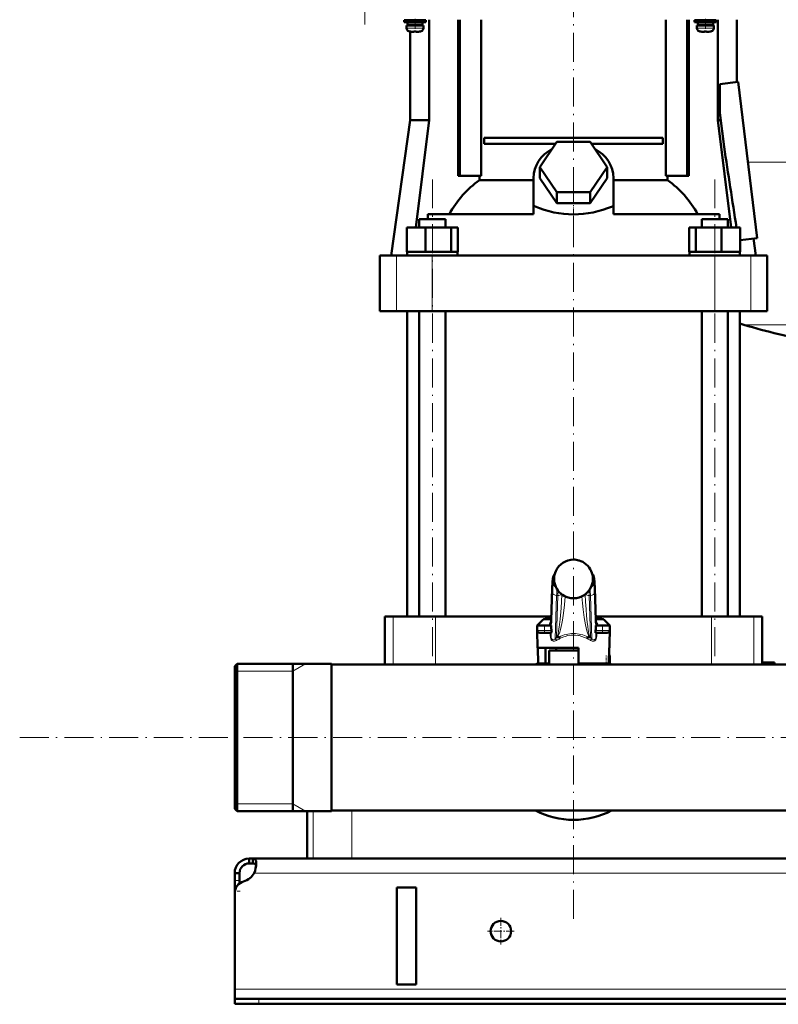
# Model space of a CAD drawing. Extents: x -1351 to 1763, y -1300 to 612.
# Tile 33 of 81: x -427 to -114, y -276 to 131. Entities that reach past the tile are written whole.
import ezdxf

# ---------------------------------------------------------------- set-up
doc = ezdxf.new("R2010")
doc.units = 0
doc.linetypes.add('DASHDOT', pattern=[18.5, 12, -3, 0.5, -3])

msp = doc.modelspace()

# ---------------------------------------------------------------- linework, layer by layer
at = {"color": 7, "linetype": 'DASHDOT', "lineweight": 18}
for p, q in [((-284.69, 321.1), (-284.69, 129.05)), ((-198.4, 58.18), (-198.4, 137.7)), ((-256.73, -131.83), (-256.73, 65.09)), ((-140.06, -131.83), (-140.06, 65.09)), ((-198.4, -240.33), (-198.4, 58.59)), ((-427.25, -165.42), (638.95, -165.42))]:
    msp.add_line(p, q, dxfattribs=at)
at = {"color": 7, "lineweight": 50}
for p, q in [((-263.9, 130.83), (-268.4, 130.83)), ((-268.4, 130.03), (-268.4, 130.83)), ((-265.9, 130.83), (-265.9, 131.08)), ((-263.9, 130.83), (-259.4, 130.83)), ((-261.9, 131.08), (-261.9, 130.83)), ((-259.4, 130.03), (-259.4, 130.83)), ((-258, 131.08), (-258, 89.58)), ((-246.08, 66.58), (-246.08, 131.08)), ((-245.37, 66.58), (-245.37, 131.08)), ((-236.52, 66.58), (-236.52, 131.08)), ((-160.28, 131.08), (-160.28, 66.58)), ((-151.42, 66.58), (-151.42, 131.08)), ((-150.72, 131.08), (-150.72, 66.58)), ((-143.9, 130.83), (-148.4, 130.83)), ((-148.4, 130.03), (-148.4, 130.83)), ((-145.9, 130.83), (-145.9, 131.08)), ((-139.4, 130.83), (-143.9, 130.83)), ((-141.9, 131.08), (-141.9, 130.83)), ((-139.4, 130.03), (-139.4, 130.83)), ((-138.8, 131.08), (-138.8, 89.58)), ((-130.9, 131.08), (-130.9, 105.31)), ((-263.9, 130.03), (-268.4, 130.03)), ((-267.4, 128.73), (-263.9, 128.73)), ((-267.4, 127.6), (-267.4, 128.73)), ((-263.9, 129.93), (-267.05, 129.93)), ((-267.05, 128.83), (-267.05, 129.93)), ((-263.9, 128.83), (-267.05, 128.83)), ((-265.9, 129.93), (-265.9, 130.03)), ((-265.9, 128.73), (-265.9, 128.83)), ((-265.9, 126.2), (-265.9, 89.58)), ((-265.83, 126.19), (-265.82, 126.2)), ((-264.4, 126.2), (-264.4, 126.05)), ((-263.9, 130.03), (-259.4, 130.03)), ((-260.75, 129.93), (-263.9, 129.93)), ((-260.75, 128.83), (-263.9, 128.83)), ((-260.4, 128.73), (-263.9, 128.73)), ((-263.4, 126.2), (-263.4, 126.05)), ((-261.98, 126.2), (-261.97, 126.19)), ((-261.9, 130.03), (-261.9, 129.93)), ((-261.9, 128.83), (-261.9, 128.73)), ((-260.75, 129.93), (-260.75, 128.83)), ((-260.4, 127.6), (-260.4, 128.73)), ((-143.9, 130.03), (-148.4, 130.03)), ((-147.4, 128.73), (-143.9, 128.73)), ((-147.4, 127.6), (-147.4, 128.73)), ((-143.9, 129.93), (-147.05, 129.93)), ((-147.05, 128.83), (-147.05, 129.93)), ((-143.9, 128.83), (-147.05, 128.83)), ((-145.9, 129.93), (-145.9, 130.03)), ((-145.9, 128.73), (-145.9, 128.83)), ((-145.83, 126.19), (-145.82, 126.2)), ((-144.4, 126.2), (-144.4, 126.05)), ((-139.4, 130.03), (-143.9, 130.03)), ((-140.75, 129.93), (-143.9, 129.93)), ((-140.75, 128.83), (-143.9, 128.83)), ((-140.4, 128.73), (-143.9, 128.73)), ((-143.4, 126.2), (-143.4, 126.05)), ((-141.98, 126.2), (-141.97, 126.19)), ((-141.9, 130.03), (-141.9, 129.93)), ((-141.9, 128.83), (-141.9, 128.73)), ((-140.75, 129.93), (-140.75, 128.83)), ((-140.4, 127.6), (-140.4, 128.73)), ((-137.93, 104.44), (-130.43, 105.37)), ((-137.93, 92.6), (-137.93, 104.44)), ((-130.43, 105.37), (-122.51, 40.85)), ((-265.9, 89.58), (-273.75, 33.68)), ((-258, 89.58), (-265.9, 89.58)), ((-258, 89.58), (-263.51, 45.18)), ((-138.8, 89.58), (-137.56, 89.58)), ((-138.8, 89.58), (-133.29, 45.18)), ((-136.21, 78.56), (-137.93, 92.6)), ((-235.26, 82.33), (-161.54, 82.33)), ((-235.26, 82.33), (-235.26, 79.83)), ((-161.54, 82.33), (-161.54, 79.83)), ((-205.82, 79.83), (-235.26, 79.83)), ((-212.25, 70.18), (-205.33, 80.57)), ((-205.33, 80.57), (-191.47, 80.57)), ((-191.47, 80.57), (-184.54, 70.18)), ((-161.54, 79.83), (-190.98, 79.83)), ((-205.33, 59.78), (-212.25, 70.18)), ((-212.25, 65.68), (-212.25, 70.18)), ((-184.54, 70.18), (-191.47, 59.78)), ((-184.54, 65.68), (-184.54, 70.18)), ((-246.08, 66.58), (-245.37, 66.58)), ((-245.37, 66.58), (-236.52, 66.58)), ((-237.25, 64.8), (-237.25, 66.58)), ((-214.9, 53.99), (-214.9, 65.68)), ((-205.33, 55.28), (-212.25, 65.68)), ((-184.54, 65.68), (-191.47, 55.28)), ((-181.9, 53.99), (-181.9, 65.68)), ((-160.28, 66.58), (-151.42, 66.58)), ((-159.55, 66.58), (-159.55, 64.8)), ((-151.42, 66.58), (-150.72, 66.58)), ((-237.25, 64.8), (-214.9, 64.8)), ((-181.9, 64.8), (-159.55, 64.8)), ((-191.47, 59.78), (-205.33, 59.78)), ((-205.33, 55.28), (-205.33, 59.78)), ((-191.47, 55.28), (-191.47, 59.78)), ((-214.9, 53.92), (-214.46, 53.99)), ((-214.9, 53.99), (-214.46, 53.99)), ((-214.9, 53.99), (-214.9, 53.92)), ((-214.9, 50.68), (-214.9, 53.92)), ((-191.47, 55.28), (-205.33, 55.28)), ((-182.33, 53.99), (-181.9, 53.92)), ((-182.33, 53.99), (-181.9, 53.99)), ((-181.9, 53.92), (-181.9, 53.99)), ((-181.9, 50.68), (-181.9, 53.92)), ((-214.9, 50.68), (-258.66, 50.68)), ((-258.66, 50.68), (-258.66, 48.68)), ((-138.14, 50.68), (-181.9, 50.68)), ((-138.14, 48.68), (-138.14, 50.68)), ((-267.33, 45.18), (-259.57, 45.18)), ((-267.33, 35.18), (-267.33, 45.18)), ((-262.11, 48.68), (-260.54, 48.68)), ((-262.11, 45.18), (-262.11, 48.68)), ((-260.54, 48.68), (-251.35, 48.68)), ((-259.57, 45.18), (-248.98, 45.18)), ((-259.57, 35.18), (-259.57, 45.18)), ((-251.35, 45.18), (-251.35, 48.68)), ((-248.98, 35.18), (-248.98, 45.18)), ((-248.98, 45.18), (-246.14, 45.18)), ((-246.14, 35.18), (-246.14, 45.18)), ((-150.66, 45.18), (-147.82, 45.18)), ((-150.66, 35.18), (-150.66, 45.18)), ((-147.82, 45.18), (-137.22, 45.18)), ((-147.82, 35.18), (-147.82, 45.18)), ((-145.44, 48.68), (-136.26, 48.68)), ((-145.44, 45.18), (-145.44, 48.68)), ((-137.22, 45.18), (-129.47, 45.18)), ((-137.22, 35.18), (-137.22, 45.18)), ((-136.26, 48.68), (-134.68, 48.68)), ((-134.68, 45.18), (-134.68, 48.68)), ((-129.47, 35.18), (-129.47, 45.18)), ((-129.47, 40), (-122.51, 40.85)), ((-124.02, 40.66), (-123.04, 33.68)), ((-278.4, 33.68), (-271.61, 33.68)), ((-278.4, 10.68), (-278.4, 33.68)), ((-271.61, 33.68), (-256.74, 33.68)), ((-267.33, 35.18), (-266.53, 35.18)), ((-267.18, 33.68), (-267.18, 35.18)), ((-266.53, 35.18), (-260.37, 35.18)), ((-250.73, 33.68), (-262.73, 33.68)), ((-260.37, 35.18), (-259.57, 35.18)), ((-259.57, 35.18), (-258.48, 35.18)), ((-258.48, 35.18), (-250.07, 35.18)), ((-256.74, 33.68), (-140.06, 33.68)), ((-250.07, 35.18), (-248.98, 35.18)), ((-248.98, 35.18), (-248.69, 35.18)), ((-248.69, 35.18), (-246.28, 35.18)), ((-246.43, 35.18), (-246.14, 35.18)), ((-246.28, 35.18), (-246.28, 33.68)), ((-150.66, 35.18), (-150.36, 35.18)), ((-150.51, 35.18), (-148.11, 35.18)), ((-150.51, 33.68), (-150.51, 35.18)), ((-148.11, 35.18), (-147.82, 35.18)), ((-147.82, 35.18), (-146.73, 35.18)), ((-146.73, 35.18), (-138.32, 35.18)), ((-134.06, 33.68), (-146.06, 33.68)), ((-140.06, 33.68), (-125.19, 33.68)), ((-138.32, 35.18), (-137.22, 35.18)), ((-137.22, 35.18), (-136.42, 35.18)), ((-136.42, 35.18), (-130.27, 35.18)), ((-130.27, 35.18), (-129.47, 35.18)), ((-129.61, 35.18), (-129.61, 33.68)), ((-125.19, 33.68), (-118.4, 33.68)), ((-118.4, 10.68), (-118.4, 33.68)), ((-271.61, 10.68), (-278.4, 10.68)), ((-256.74, 10.68), (-271.61, 10.68)), ((-267.15, -115.42), (-267.15, 10.68)), ((-262.11, -115.42), (-262.11, 10.68)), ((-140.06, 10.68), (-256.74, 10.68)), ((-251.35, -115.42), (-251.35, 10.68)), ((-145.44, -115.42), (-145.44, 10.68)), ((-125.19, 10.68), (-140.06, 10.68)), ((-134.68, -115.42), (-134.68, 10.68)), ((-129.65, -115.42), (-129.65, 10.68)), ((-118.4, 10.68), (-125.19, 10.68)), ((-207.57, -116.9), (-207.17, -103.9)), ((-189.63, -103.9), (-189.23, -116.9)), ((-275.04, -115.42), (-276.4, -115.42)), ((-276.4, -115.42), (-276.4, -135.27)), ((-272.91, -115.42), (-275.04, -115.42)), ((-255.41, -115.42), (-272.91, -115.42)), ((-207.52, -115.42), (-255.41, -115.42)), ((-211.09, -116.86), (-213.4, -119.17)), ((-207.55, -116.42), (-210.03, -116.42)), ((-207.62, -118.03), (-207.57, -116.9)), ((-207.61, -117.82), (-207.62, -117.86)), ((-207.62, -117.86), (-207.62, -117.88)), ((-141.39, -115.42), (-189.27, -115.42)), ((-186.77, -116.42), (-189.24, -116.42)), ((-189.17, -118.03), (-189.23, -116.9)), ((-189.18, -117.86), (-189.19, -117.82)), ((-189.17, -117.88), (-189.18, -117.86)), ((-185.71, -116.86), (-183.4, -119.17)), ((-123.88, -115.42), (-141.39, -115.42)), ((-120.4, -115.42), (-123.88, -115.42)), ((-120.4, -115.42), (-120.4, -134.42)), ((-213.4, -119.17), (-212.15, -119.17)), ((-210.4, -119.17), (-213.4, -119.17)), ((-213.36, -121.19), (-213.4, -119.17)), ((-213.24, -128.42), (-213.36, -121.19)), ((-210.4, -119.17), (-207.58, -119.17)), ((-207.58, -119.17), (-207.58, -120.51)), ((-189.22, -119.17), (-186.4, -119.17)), ((-189.22, -120.51), (-189.22, -119.17)), ((-183.4, -119.17), (-188.75, -119.17)), ((-183.4, -119.17), (-186.4, -119.17)), ((-184.64, -119.17), (-183.4, -119.17)), ((-183.56, -128.42), (-183.4, -119.17)), ((-183.43, -121.19), (-183.4, -119.17)), ((-212.36, -122.17), (-210.4, -122.17)), ((-207.55, -122.17), (-210.4, -122.17)), ((-204.49, -123.92), (-205.18, -123.92)), ((-191.62, -123.92), (-192.31, -123.92)), ((-186.4, -122.17), (-189.25, -122.17)), ((-186.4, -122.17), (-184.43, -122.17)), ((-198.4, -128.42), (-213.24, -128.42)), ((-213.1, -128.42), (-212.99, -134.92)), ((-209.98, -128.42), (-209.98, -134.92)), ((-198.4, -129.42), (-208.4, -129.42)), ((-208.4, -135.27), (-208.4, -129.42)), ((-198.4, -129.42), (-206.4, -129.42)), ((-205.5, -129.42), (-205.5, -128.42)), ((-196.4, -128.42), (-198.4, -128.42)), ((-196.4, -129.42), (-198.4, -129.42)), ((-196.39, -129.42), (-198.4, -129.42)), ((-196.4, -134.92), (-196.4, -128.42)), ((-183.7, -128.42), (-183.81, -134.92)), ((-183.56, -128.42), (-183.7, -128.42)), ((-183.4, -135.19), (-183.4, -131.92)), ((-338.4, -135.96), (-337.4, -134.96)), ((-338.4, -135.96), (-337.4, -134.96)), ((-338.4, -135.96), (-338.4, -151.3)), ((-298.4, -134.96), (-337.4, -134.96)), ((-337.4, -134.96), (-337.4, -150.82)), ((-298.4, -134.96), (-337.4, -134.96)), ((-314.4, -134.96), (-314.4, -192.15)), ((-314.4, -150.82), (-314.4, -134.96)), ((-298.4, -134.96), (-298.4, -150.82)), ((-276.4, -135.27), (-298.4, -135.27)), ((-298.4, -165.42), (-298.4, -135.27)), ((-298.4, -135.27), (-55.35, -135.27)), ((-212.99, -134.92), (-209.98, -134.92)), ((-208.4, -134.92), (-209.98, -134.92)), ((-183.81, -134.92), (-196.4, -134.92)), ((-188.6, -135.27), (-188.6, -134.92)), ((-120.4, -134.42), (-120.43, -135.27)), ((-120.4, -134.42), (-115.4, -134.42)), ((-115.4, -134.42), (-115.4, -135.27)), ((-55.35, -135.27), (-115.4, -135.27)), ((-338.4, -151.3), (-338.4, -194.88)), ((-337.4, -150.82), (-337.4, -195.88)), ((-314.4, -150.82), (-314.4, -192.15)), ((-298.4, -150.82), (-298.4, -195.88)), ((-298.4, -195.57), (-298.4, -165.42)), ((-338.4, -194.88), (-337.4, -195.88)), ((-314.4, -192.15), (-314.4, -195.88)), ((-314.4, -195.88), (-314.4, -192.15)), ((-298.4, -195.88), (-337.4, -195.88)), ((-308.4, -215.42), (-308.4, -195.88)), ((-298.4, -195.57), (541.6, -195.57)), ((-332.4, -215.42), (-332.4, -217.42)), ((-330.86, -215.42), (-332.4, -215.42)), ((-330.86, -215.42), (-330.86, -217.42)), ((574.07, -215.42), (-330.86, -215.42)), ((-306.01, -215.42), (-308.4, -215.42)), ((-290.01, -215.42), (-306.01, -215.42)), ((-106.78, -215.42), (-290.01, -215.42)), ((-330.86, -217.42), (-332.4, -217.42)), ((-338.4, -221.42), (-336.4, -221.42)), ((-338.4, -224.42), (-338.4, -221.42)), ((-336.4, -224.42), (-336.4, -221.42)), ((-338.4, -228.94), (-338.4, -224.42)), ((-336.4, -225.67), (-336.4, -224.42)), ((-271.4, -267.42), (-271.4, -227.42)), ((-263.4, -227.42), (-271.4, -227.42)), ((-263.4, -227.42), (-263.4, -267.42)), ((-338.4, -228.94), (-338.4, -229.67)), ((-338.4, -229.67), (-338.4, -269.42)), ((-263.4, -267.42), (-271.4, -267.42)), ((-338.4, -269.42), (-338.4, -273.42)), ((-338.4, -273.42), (-338.4, -275.42)), ((-338.4, -273.42), (-328.4, -273.42)), ((-338.4, -275.42), (-328.4, -275.42)), ((571.6, -273.42), (-328.4, -273.42)), ((-328.4, -275.42), (571.6, -275.42))]:
    msp.add_line(p, q, dxfattribs=at)
at = {"color": 7, "linetype": 'DASHDOT', "lineweight": 18, "ltscale": 0.104369}
for p, q in [((-263.9, 127.25), (-263.9, 131.42)), ((-143.9, 127.25), (-143.9, 131.42))]:
    msp.add_line(p, q, dxfattribs=at)
at = {"color": 7, "lineweight": 18}
for p, q in [((-263.9, 127.6), (-267.4, 127.6)), ((-263.9, 126.35), (-266.47, 126.35)), ((-263.87, 127.6), (-263.9, 127.6)), ((-263.87, 126.35), (-263.9, 126.35)), ((-263.87, 127.6), (-260.4, 127.6)), ((-261.33, 126.35), (-263.87, 126.35)), ((-143.9, 127.6), (-147.4, 127.6)), ((-143.9, 126.35), (-146.47, 126.35)), ((-143.87, 127.6), (-143.9, 127.6)), ((-143.87, 126.35), (-143.9, 126.35)), ((-143.87, 127.6), (-140.4, 127.6)), ((-141.33, 126.35), (-143.87, 126.35)), ((-126.36, 72.23), (-38.4, 72.23)), ((-271.61, 10.68), (-271.61, 33.68)), ((-256.74, 10.68), (-256.74, 33.68)), ((-140.06, 10.68), (-140.06, 33.68)), ((-125.19, 10.68), (-125.19, 33.68)), ((-128, 5.03), (-38.4, 5.03)), ((-198.4, -91.93), (-198.4, -91.93)), ((-196.13, -92.26), (-196.13, -92.26)), ((-206.38, -99.42), (-206.83, -99.42)), ((-206.83, -101.67), (-206.2, -101.67)), ((-190.59, -101.67), (-189.96, -101.67)), ((-189.96, -99.42), (-190.41, -99.42)), ((-207.58, -120.51), (-207.12, -105.55)), ((-207.17, -103.96), (-207.57, -116.96)), ((-207.17, -103.9), (-207.17, -103.96)), ((-205.71, -103.17), (-205.71, -103.18)), ((-189.68, -105.55), (-189.22, -120.51)), ((-189.23, -116.96), (-189.63, -103.96)), ((-205.37, -106.79), (-205.92, -124.61)), ((-205.4, -123.87), (-204.87, -106.79)), ((-204.87, -106.79), (-205.37, -106.79)), ((-203.21, -106.36), (-203.21, -106.31)), ((-203.21, -106.36), (-203.19, -106.33)), ((-200.68, -107.59), (-200.68, -107.58)), ((-198.4, -107.92), (-198.4, -107.92)), ((-193.59, -106.36), (-193.61, -106.33)), ((-193.59, -106.31), (-193.59, -106.36)), ((-191.42, -106.79), (-191.92, -106.79)), ((-191.92, -106.79), (-191.4, -123.87)), ((-190.88, -124.61), (-191.42, -106.79)), ((-272.91, -115.42), (-272.91, -135.27)), ((-255.41, -115.42), (-255.41, -135.27)), ((-207.57, -116.86), (-211.09, -116.86)), ((-207.57, -116.9), (-207.57, -116.96)), ((-185.71, -116.86), (-189.23, -116.86)), ((-141.39, -115.42), (-141.39, -135.27)), ((-123.88, -115.42), (-123.88, -135.27)), ((-210.4, -121.19), (-213.36, -121.19)), ((-210.4, -121.19), (-210.4, -119.17)), ((-210.4, -121.19), (-207.51, -121.19)), ((-210.4, -121.19), (-210.4, -122.17)), ((-208.4, -119.17), (-208.4, -119.13)), ((-207.66, -118.41), (-207.63, -119.17)), ((-189.28, -121.19), (-186.4, -121.19)), ((-189.16, -119.17), (-189.13, -118.41)), ((-188.4, -119.13), (-188.39, -119.17)), ((-186.4, -121.19), (-186.4, -119.17)), ((-183.43, -121.19), (-186.4, -121.19)), ((-186.4, -122.17), (-186.4, -121.19)), ((-208.02, -123.32), (-208.02, -122.17)), ((-207.66, -122.17), (-207.66, -123.34)), ((-207.66, -123.34), (-207.63, -122.17)), ((-189.17, -122.17), (-189.13, -123.34)), ((-189.13, -123.34), (-189.13, -122.17)), ((-188.78, -122.17), (-188.78, -123.32)), ((-183.76, -131.92), (-183.4, -131.92)), ((-337.4, -138.01), (-338.4, -138.01)), ((-314.4, -138.01), (-337.4, -138.01)), ((-314.4, -138.01), (-309.12, -134.96)), ((-185.3, -135.27), (-184.9, -135.19)), ((-184.9, -135.19), (-184.9, -134.92)), ((-184.9, -135.19), (-184.88, -135.27)), ((-183.4, -135.19), (-184.9, -135.19)), ((-337.4, -192.84), (-338.4, -192.84)), ((-314.4, -192.84), (-337.4, -192.84)), ((-314.4, -192.84), (-309.12, -195.88)), ((-306.01, -195.88), (-306.01, -215.42)), ((-290.01, -195.57), (-290.01, -215.42)), ((573.57, -221.42), (-330.37, -221.42)), ((-338.4, -224.42), (-336.4, -224.42)), ((-338.4, -228.94), (-338.34, -228.94)), ((581.6, -269.42), (-338.4, -269.42)), ((-328.4, -273.42), (-328.4, -275.42))]:
    msp.add_line(p, q, dxfattribs=at)
at = {"color": 7, "linetype": 'DASHDOT', "lineweight": 18, "ltscale": 0.000941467}
for p, q in [((-264.9, 126.05), (-264.9, 126.01)), ((-144.9, 126.05), (-144.9, 126.01))]:
    msp.add_line(p, q, dxfattribs=at)
at = {"color": 7, "linetype": 'DASHDOT', "lineweight": 18, "ltscale": 0.000794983}
for p, q in [((-262.9, 126.05), (-262.9, 126.02)), ((-142.9, 126.05), (-142.9, 126.02))]:
    msp.add_line(p, q, dxfattribs=at)
at = {"color": 7, "linetype": 'DASHDOT', "lineweight": 18, "ltscale": 0.159259}
msp.add_line((-198.4, 48.15), (-198.4, 54.52), dxfattribs=at)
at = {"color": 7, "linetype": 'DASHDOT', "lineweight": 18, "ltscale": 0.090015}
for p, q in [((-210.4, -118.87), (-210.4, -122.47)), ((-186.4, -122.47), (-186.4, -118.87))]:
    msp.add_line(p, q, dxfattribs=at)
at = {"color": 7, "linetype": 'DASHDOT', "lineweight": 18, "ltscale": 0.098109}
msp.add_line((-184.9, -135.52), (-184.9, -131.6), dxfattribs=at)
at = {"color": 7, "linetype": 'DASHDOT', "lineweight": 18, "ltscale": 0.012677}
msp.add_line((-185.34, -135.28), (-184.84, -135.18), dxfattribs=at)
at = {"color": 7, "linetype": 'DASHDOT', "lineweight": 18, "ltscale": 0.060001}
msp.add_line((-338.6, -228.94), (-336.2, -228.94), dxfattribs=at)
at = {"color": 7, "linetype": 'DASHDOT', "lineweight": 18, "ltscale": 0.27625}
for p, q in [((-228.4, -239.9), (-228.4, -250.95)), ((-222.87, -245.42), (-233.92, -245.42))]:
    msp.add_line(p, q, dxfattribs=at)
at = {"color": 7, "linetype": 'DASHDOT', "lineweight": 18, "ltscale": 0.060015}
msp.add_line((-328.4, -273.22), (-328.4, -275.62), dxfattribs=at)
at = {"color": 7, "lineweight": 50}
for points in [[(-264.4, 126.05), (-264.4, 126.04), (-264.4, 126.04), (-264.41, 126.04), (-264.43, 126.03), (-264.49, 126.02), (-264.9, 126.05)], [(-263.4, 126.05), (-263.4, 126.04), (-263.39, 126.04), (-263.38, 126.03), (-263.35, 126.03)], [(-263.4, 126.05), (-263.4, 126.04), (-263.39, 126.04), (-263.39, 126.04), (-263.37, 126.03), (-263.32, 126.03), (-263.17, 126.03), (-262.9, 126.05)], [(-144.4, 126.05), (-144.4, 126.04), (-144.4, 126.04), (-144.41, 126.04), (-144.43, 126.03), (-144.49, 126.02), (-144.9, 126.05)], [(-143.4, 126.05), (-143.4, 126.04), (-143.39, 126.04), (-143.38, 126.03), (-143.35, 126.03)], [(-143.4, 126.05), (-143.4, 126.04), (-143.39, 126.04), (-143.39, 126.04), (-143.37, 126.03), (-143.32, 126.03), (-143.17, 126.03), (-142.9, 126.05)], [(-207.17, -103.9), (-207.06, -101.13), (-206.95, -99.8), (-206.86, -99.15), (-206.7, -98.65), (-206.46, -98.24), (-206.14, -97.9)], [(-189.63, -103.9), (-189.74, -101.13), (-189.84, -99.8), (-189.94, -99.15), (-190.1, -98.65), (-190.34, -98.24), (-190.66, -97.9)], [(-208.28, -118.47), (-207.94, -118.31), (-207.75, -118.12), (-207.62, -117.88)], [(-207.51, -121.19), (-207.43, -121.68), (-207.42, -121.89), (-207.45, -122.07), (-207.48, -122.13), (-207.52, -122.17), (-207.55, -122.17)], [(-189.25, -122.17), (-189.29, -122.16), (-189.31, -122.14), (-189.35, -122.06), (-189.38, -121.76), (-189.36, -121.58), (-189.28, -121.19)], [(-204.49, -123.92), (-204.44, -123.93), (-204.41, -123.93), (-204.38, -123.95)], [(-192.41, -123.95), (-192.4, -123.94), (-192.38, -123.93), (-192.31, -123.92)], [(-329.52, -217.55), (-329.54, -217.09), (-329.59, -216.68), (-329.72, -216.21), (-329.92, -215.85), (-330.19, -215.6), (-330.5, -215.46), (-330.86, -215.42)], [(-329.57, -218.36), (-329.7, -217.98), (-329.93, -217.7), (-330.25, -217.51), (-330.65, -217.43), (-330.86, -217.42)], [(-330.37, -221.42), (-330, -220.44), (-329.74, -219.43), (-329.58, -218.46), (-329.52, -217.55)]]:
    msp.add_lwpolyline(points, dxfattribs=at)
at = {"color": 7, "lineweight": 18}
for points in [[(-206.83, -99.42), (-206.84, -99.43), (-206.85, -99.43), (-206.86, -99.45), (-206.88, -99.49), (-206.91, -99.63), (-206.96, -100), (-207.06, -101.29), (-207.17, -103.96)], [(-207.12, -105.55), (-207.02, -103.15), (-206.96, -102.29), (-206.88, -101.74), (-206.86, -101.7), (-206.85, -101.68), (-206.84, -101.67), (-206.83, -101.67)], [(-189.63, -103.96), (-189.75, -101), (-189.83, -100.07), (-189.89, -99.62), (-189.92, -99.49), (-189.94, -99.44), (-189.95, -99.43), (-189.96, -99.42), (-189.96, -99.42)], [(-189.96, -101.67), (-189.95, -101.68), (-189.95, -101.68), (-189.94, -101.69), (-189.93, -101.72), (-189.86, -102.12), (-189.78, -103.11), (-189.68, -105.55)], [(-191.42, -106.79), (-191.52, -104.82), (-191.57, -104.1)], [(-205.4, -123.87), (-205.34, -123.86), (-205.21, -123.74), (-205.01, -123.32), (-204.79, -122.57), (-204.55, -121.35), (-204.31, -119.78), (-203.94, -116.58), (-203.55, -112.05), (-203.21, -106.36)], [(-201.87, -107.13), (-202.17, -110.64), (-202.55, -114.1), (-202.96, -116.95), (-203.19, -118.32), (-203.45, -119.61), (-203.74, -120.82), (-204.05, -121.9), (-204.29, -122.57), (-204.54, -123.14), (-204.74, -123.48), (-204.94, -123.74), (-205.18, -123.92)], [(-191.62, -123.92), (-191.79, -123.8), (-191.96, -123.62), (-192.17, -123.29), (-192.38, -122.87), (-192.66, -122.15), (-192.93, -121.31), (-193.23, -120.12), (-193.51, -118.82), (-193.77, -117.35), (-194.01, -115.81), (-194.42, -112.61), (-194.7, -109.88), (-194.93, -107.13)], [(-193.59, -106.36), (-193.42, -109.43), (-193.22, -112.42), (-192.99, -115.21), (-192.73, -117.79), (-192.53, -119.5), (-192.31, -120.98), (-192.03, -122.44), (-191.89, -122.98), (-191.76, -123.38), (-191.64, -123.66), (-191.52, -123.82), (-191.44, -123.86), (-191.4, -123.87)], [(-207.57, -116.96), (-207.61, -117.98), (-207.66, -118.38), (-207.66, -118.41)], [(-189.13, -118.41), (-189.15, -118.35), (-189.17, -118.11), (-189.23, -116.96)], [(-205.44, -125.3), (-205.87, -125.51), (-206.3, -125.63), (-206.57, -125.65), (-206.84, -125.61), (-207.11, -125.52), (-207.37, -125.35), (-207.63, -125.05), (-207.79, -124.73), (-207.96, -124.09), (-208.02, -123.32)], [(-208.02, -123.32), (-207.73, -123.33), (-207.67, -123.34), (-207.67, -123.34), (-207.66, -123.34)], [(-207.66, -123.34), (-207.65, -123.74), (-207.61, -124.12), (-207.51, -124.47), (-207.39, -124.72), (-207.23, -124.9), (-207.08, -125), (-206.91, -125.04), (-206.65, -125.03), (-206.4, -124.94), (-206.15, -124.79), (-205.92, -124.61)], [(-198.4, -123.11), (-199.55, -123.17), (-200.7, -123.35), (-201.84, -123.64), (-202.4, -123.84), (-203.5, -124.31), (-204.03, -124.58)], [(-192.77, -124.58), (-193.86, -124.05), (-194.97, -123.64), (-196.08, -123.35), (-196.37, -123.29), (-197.53, -123.14), (-198.4, -123.11)], [(-188.78, -123.32), (-188.85, -124.19), (-188.99, -124.69), (-189.15, -125.01), (-189.39, -125.31), (-189.65, -125.5), (-189.92, -125.61), (-190.32, -125.64), (-190.74, -125.57), (-191.23, -125.37), (-191.35, -125.3)], [(-190.88, -124.61), (-190.63, -124.81), (-190.37, -124.95), (-190.1, -125.03), (-189.88, -125.04), (-189.68, -124.98), (-189.5, -124.84), (-189.36, -124.64), (-189.24, -124.33), (-189.17, -123.97), (-189.13, -123.34)], [(-188.78, -123.32), (-189.1, -123.33), (-189.13, -123.34), (-189.13, -123.34), (-189.13, -123.34)]]:
    msp.add_lwpolyline(points, dxfattribs=at)
at = {"color": 7, "lineweight": 50}
msp.add_circle((-228.4, -245.42), 4.25, dxfattribs=at)
for centre, radius, start, end in [((-266.1, 127.6), 1.3, 180, 253.3985), ((-263.9, 134.98), 9, 253.3985, 257.6222), ((-263.9, 134.98), 8.99, 257.6503, 263.6107), ((-263.9, 134.98), 8.99, 257.6503, 263.6107), ((-263.9, 136.09), 9.9, 267.106, 269.9999), ((-263.9, 136.09), 9.9, 267.106, 269.9999), ((-263.9, 136.09), 9.9, 269.9998, 272.8943), ((-263.9, 136.09), 9.9, 269.9998, 272.8943), ((-263.9, 134.98), 8.99, 276.3897, 282.3492), ((-263.9, 134.98), 8.99, 276.3893, 282.3497), ((-263.9, 134.98), 9, 282.3778, 286.6016), ((-261.7, 127.6), 1.3, 286.6016, 360), ((-146.1, 127.6), 1.3, 180, 253.3985), ((-143.9, 134.98), 9, 253.3985, 257.6222), ((-143.9, 134.98), 8.99, 257.6503, 263.6107), ((-143.9, 134.98), 8.99, 257.6503, 263.6107), ((-143.9, 136.09), 9.9, 267.106, 269.9999), ((-143.9, 136.09), 9.9, 267.106, 269.9999), ((-143.9, 136.09), 9.9, 269.9998, 272.8943), ((-143.9, 136.09), 9.9, 269.9998, 272.8943), ((-143.9, 134.98), 8.99, 276.3897, 282.3492), ((-143.9, 134.98), 8.99, 276.3893, 282.3497), ((-143.9, 134.98), 9, 282.3778, 286.6016), ((-141.7, 127.6), 1.3, 286.6016, 360), ((-264.44, 130.06), 4.04, 263.5178, 266.839), ((-263.32, 129.6), 3.58, 272.1823, 275.7449), ((-144.44, 130.06), 4.04, 263.5178, 266.839), ((-143.32, 129.6), 3.58, 272.1823, 275.7449), ((-15763.13, -2359.06), 15815.9, 8.743656, 8.866025), ((-108.4, 72.23), 70.01, 252.3276, 253.7397), ((-38.4, 312.23), 320, 253.7398, 259.0714), ((-198.4, -99.93), 8, 89.9705, 155.9552), ((-198.4, -99.95), 8.02, 73.5878, 89.9927), ((-198.39, -99.93), 8, 24.0394, 73.6004), ((-198.39, -99.92), 8, 156.0284, 203.9971), ((-203.88, -97.48), 2, 155.9889, 156.0275), ((-192.92, -97.48), 2, 23.9725, 24.0111), ((-198.4, -99.92), 8, 336.0028, 23.9716), ((-198.4, -99.92), 8, 204.0405, 253.4621), ((-198.4, -99.92), 8, 269.9786, 335.9524), ((-198.4, -99.92), 7.99, 253.4304, 270.0144), ((-210.03, -117.92), 1.5, 90, 135.0001), ((-186.77, -117.92), 1.5, 45, 90), ((-212.36, -121.17), 1, 181, 270), ((-204.05, -120.52), 3.53, 179.9035, 191.0163), ((-192.75, -120.52), 3.53, 348.9837, 0.0965), ((-184.43, -121.17), 1, 270, 359), ((-205.2, -123.51), 0.412, 241.0787, 272.9093), ((-206.4, -125.51), 2.55, 21.3992, 37.6554), ((-190.39, -125.51), 2.56, 142.3589, 158.587), ((-191.6, -123.51), 0.412, 267.1011, 298.9205), ((-184.9, -131.92), 1.5, 0, 39.45), ((-198.4, -165.42), 34, 115.416, 117.531), ((-198.4, -165.42), 34, 115.4159, 117.5309), ((-198.4, -165.42), 34, 62.469, 63.8211), ((-198.4, -165.42), 34, 62.4691, 63.8211), ((-184.9, -135.19), 1.5, 356.9508, 360), ((-198.4, -165.42), 34, 242.4699, 297.5301), ((-198.4, -165.42), 34, 242.4699, 297.5301), ((-332.4, -221.42), 6, 90, 180), ((-332.4, -221.42), 4, 90, 180), ((-336.52, -218.08), 7, 285.0849, 331.513), ((-333.4, -229.67), 5, 105.0849, 180)]:
    msp.add_arc(centre, radius, start, end, dxfattribs=at)
at = {"color": 7, "lineweight": 18}
for centre, radius, start, end in [((-198.4, -99.93), 8, 89.9649, 155.9372), ((-198.4, -99.96), 8.02, 73.5462, 89.9904), ((-198.39, -99.93), 7.99, 24.0436, 73.5637), ((-198.39, -99.92), 8, 156.0287, 179.9997), ((-198.4, -99.92), 8, 0.0024, 23.9698), ((-198.43, -99.93), 7.97, 179.9852, 184.4144), ((-198.4, -99.92), 8, 184.4035, 203.9729), ((-198.4, -99.92), 8, 336.0013, 0.0052), ((-198.41, -99.92), 7.99, 204.0462, 253.466), ((-137.15, -108.98), 67.76, 176.4224, 178.1498), ((-198.39, -99.92), 8, 269.9715, 335.9382), ((-259.64, -108.98), 67.75, 1.8502, 3.5779), ((-198.4, -99.91), 8.01, 253.4962, 270.004), ((-204.78, -119.57), 3.67, 139.6506, 162.6124), ((-205.82, -118.28), 1.85, 167.3382, 179.2486), ((-192, -119.56), 3.65, 17.3191, 40.3999), ((-190.98, -118.28), 1.85, 0.7514, 12.6618), ((-204.95, -119.41), 3.46, 164.2607, 175.3693), ((-205.92, -118.29), 1.75, 179.0325, 184.0075), ((-190.88, -118.29), 1.75, 355.9925, 0.9676), ((-191.95, -119.43), 3.57, 4.8309, 15.6239), ((-198.4, -138.34), 15.65, 112.9071, 118.7129), ((-197.92, -138.24), 14.96, 114.0948, 120.1875), ((-198.85, -138.2), 14.92, 59.8532, 65.964), ((-198.4, -138.34), 15.65, 61.2871, 67.0929)]:
    msp.add_arc(centre, radius, start, end, dxfattribs=at)
at = {"color": 7, "lineweight": 50}
for centre, major_axis, ratio, start_param, end_param in [((-198.4, 65.68), (16.5, 0), 0.866025, 2.133116, 3.141593), ((-198.4, 65.68), (16.5, 0), 0.866025, 0, 1.008477), ((-216.06, 26.34), (0, 45.33), 0.882948, 0.557887, 1.00418), ((-180.7, 26.39), (0.14, -45.28), 0.882951, 2.134136, 2.580766), ((-198.39, 168.83), (-0.02, -118.16), 0.577492, 6.04561, 6.283258), ((-198.46, 169.84), (0.09, -119.18), 0.575043, 6.282729, 6.519362), ((-187.83, -117.48), (1.35, 0.36), 0.735808, 3.171103, 3.997135)]:
    msp.add_ellipse(centre, major_axis=major_axis, ratio=ratio, start_param=start_param, end_param=end_param, dxfattribs=at)
at = {"color": 7, "lineweight": 18}
for centre, major_axis, ratio, start_param, end_param in [((-204.84, -99.42), (0, -2), 0.999534, 3.852299, 4.712389), ((-205.09, -101.67), (0, -1.75), 0.999534, 4.712389, 5.964241), ((-191.71, -101.67), (0, 1.75), 0.999534, 3.460428, 4.712389), ((-191.96, -99.42), (0, 2), 0.999534, 4.712389, 5.572535), ((-205.37, -105.55), (1.75, -0.05), 0.706942, 3.184784, 4.733985), ((-205.09, -114.88), (0, -11.45), 0.035255, 3.486466, 3.928659), ((-191.42, -105.55), (1.75, 0.05), 0.706942, 4.690793, 6.239994), ((-191.63, -103.96), (2, 0.06), 0.706942, 6.239994, 6.283312), ((-204.87, -105.55), (1.75, -0.05), 0.706942, 4.733985, 5.780559), ((-191.92, -105.55), (1.75, 0.05), 0.706942, 3.644089, 4.690793), ((-205.68, -118.42), (0, -2), 0.999534, 4.467424, 4.629996), ((-191.23, -116.96), (2, 0.06), 0.706942, 6.239994, 6.28376), ((-191.12, -118.42), (0, 2), 0.999534, 4.794782, 4.957353), ((-209.06, -118.14), (1.4, -0.06), 0.793794, 5.238889, 6.233122), ((-209.06, -118.41), (1.4, 0.06), 0.806192, 5.490007, 6.231547), ((-187.73, -118.14), (1.4, 0.06), 0.793794, 3.191656, 4.185889), ((-187.73, -118.41), (1.4, -0.06), 0.806192, 3.193231, 3.934771), ((-205.92, -125.32), (0.48, -0.877), 0.433048, 1.357244, 2.239737), ((-199.15, -136.95), (-4.89, -13.75), 0.916114, 3.456304, 3.909859), ((-197.64, -136.95), (4.89, -13.75), 0.916114, 2.373327, 2.826882), ((-190.88, -125.32), (-0.48, -0.877), 0.433048, 4.043448, 4.925941)]:
    msp.add_ellipse(centre, major_axis=major_axis, ratio=ratio, start_param=start_param, end_param=end_param, dxfattribs=at)

doc.saveas('drawing.dxf')
